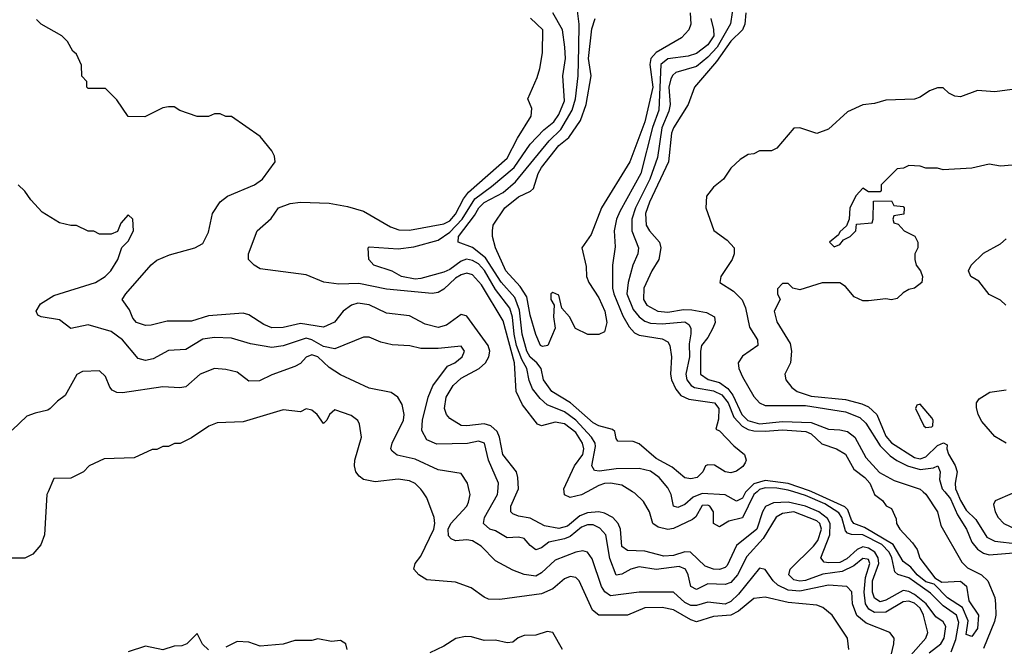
# Model space of a CAD drawing. Header units: inches. Extents: x 2348352 to 2479776, y 460422 to 613655.
# Tile 179 of 256: x 2374652 to 2378083, y 529461 to 531646. Entities that reach past the tile are written whole.
import ezdxf

# ---------------------------------------------------------------- set-up
doc = ezdxf.new("R2010")
doc.units = ezdxf.units.IN
doc.header["$MEASUREMENT"] = 0
doc.layers.add('C3572', color=7, linetype='Continuous')
doc.layers.add('C3573', color=7, linetype='Continuous')

msp = doc.modelspace()

# ---------------------------------------------------------------- linework, layer by layer
at = {"layer": 'C3572', "color": 4}
for points, elevation in [([(2374750.3, 530000), (2374746, 529990), (2374738, 529850), (2374725.4, 529814.6), (2374696.9, 529783.1), (2374670, 529768.7), (2374611.1, 529768.9)], 96), ([(2377541.2, 529450), (2377536, 529490), (2377482.7, 529570), (2377450, 529597), (2377430, 529604.5), (2377330, 529614.2), (2377250, 529633), (2377210, 529627.8), (2377156.2, 529583.8), (2377130, 529569.8), (2377070, 529565.6), (2377010, 529547.2), (2376990, 529553.5), (2376930, 529588.3), (2376890, 529597.2), (2376830, 529595.1), (2376770, 529569.7), (2376669.7, 529569.7), (2376647.2, 529587.2), (2376600.9, 529690), (2376590, 529700.9), (2376570, 529704.5), (2376550, 529697), (2376510, 529661.6), (2376470, 529644), (2376324.8, 529624.8), (2376285.8, 529625.8), (2376270, 529632.3), (2376225.4, 529665.4), (2376170, 529685.1), (2376070, 529693.2), (2376042, 529710), (2376025.2, 529730), (2376029.3, 529750), (2376050, 529776), (2376094.3, 529870), (2376098, 529890), (2376096.2, 529910), (2376070, 529979), (2376056, 530000)], 96), ([(2377673.6, 529366.4), (2377698, 529470), (2377699.3, 529490), (2377684, 529510), (2377602, 529542), (2377568.8, 529568.8), (2377553.7, 529610), (2377551.1, 529651.1), (2377534, 529670), (2377470, 529674.5), (2377370, 529653.3), (2377330, 529656.8), (2377294.1, 529674.1), (2377276.9, 529690), (2377250, 529729), (2377230, 529734), (2377157.1, 529642.9), (2377130, 529617.4), (2377110, 529608.5), (2377050, 529615.8), (2377010, 529603.1), (2376990, 529603.5), (2376970, 529614), (2376929.7, 529649.6), (2376810, 529649.7), (2376710, 529636.9), (2376690.9, 529650.9), (2376679.7, 529670), (2376646.3, 529766.3), (2376630, 529789.2), (2376614.5, 529794.5), (2376590, 529789.6), (2376518.2, 529761.8), (2376470, 529717), (2376450, 529705.6), (2376410, 529711.8), (2376370, 529727.3), (2376310, 529759.6), (2376259.5, 529810), (2376230, 529829.6), (2376210, 529832.6), (2376170, 529829.6), (2376155.6, 529835.6), (2376146, 529846), (2376145.1, 529870), (2376154.3, 529890), (2376209.3, 529950), (2376215.9, 529964.1), (2376222, 529990), (2376219.6, 530000)], 92), ([(2377756.9, 529430), (2377809.4, 529490), (2377816, 529510), (2377801.7, 529570), (2377790, 529594.5), (2377770, 529612.3), (2377750, 529619.2), (2377730, 529616.9), (2377670, 529580.9), (2377630, 529578.8), (2377610.6, 529590.6), (2377598.9, 529610), (2377594.9, 529650), (2377598.8, 529701.2), (2377614.8, 529750), (2377610, 529763.7), (2377605.1, 529765.1), (2377590, 529767.3), (2377558.2, 529741.8), (2377517.4, 529722.6), (2377450, 529712.7), (2377390, 529690.9), (2377370, 529688.9), (2377350, 529693.3), (2377331.6, 529710), (2377336.9, 529730), (2377418.5, 529810), (2377432.9, 529830), (2377446, 529870), (2377439.7, 529890), (2377430, 529899.1), (2377350, 529929.7), (2377310, 529924.7), (2377288.1, 529911.9), (2377242.3, 529837.7), (2377185.1, 529774.9), (2377152.7, 529710), (2377130, 529683.5), (2377110, 529676.9), (2377050, 529679.7), (2377010, 529659.6), (2376990, 529669.4), (2376981.1, 529710), (2376971.5, 529730), (2376950, 529739.7), (2376870, 529729.6), (2376810, 529738), (2376781, 529730), (2376750, 529712.7), (2376730, 529709.5), (2376707.7, 529767.7), (2376694.3, 529850), (2376673.8, 529873.8), (2376650, 529885.1), (2376630, 529884.4), (2376610, 529876.4), (2376570, 529844.4), (2376550, 529835.6), (2376495.3, 529824.7), (2376470, 529804.5), (2376450, 529798), (2376430, 529812.7), (2376410, 529837), (2376390, 529841.6), (2376350, 529839.5), (2376310, 529864.5), (2376290, 529869.6), (2376267.6, 529890), (2376271.5, 529910), (2376316.9, 529990), (2376317.6, 530000)], 88), ([(2377821.2, 529438.8), (2377861.8, 529470), (2377873.2, 529490), (2377878.7, 529530), (2377870, 529546.9), (2377844.2, 529564.2), (2377810.5, 529610), (2377770, 529641.7), (2377750, 529652.7), (2377730, 529655.9), (2377670, 529622.2), (2377650, 529616.4), (2377630, 529629.6), (2377623.9, 529650), (2377623.8, 529690), (2377645.5, 529750), (2377643.9, 529770), (2377631.2, 529790), (2377610, 529803.4), (2377590, 529807.6), (2377570, 529799), (2377533.7, 529766.3), (2377510, 529754), (2377471.8, 529751.8), (2377455.2, 529755.2), (2377443, 529770), (2377474.9, 529850), (2377475.5, 529890), (2377467.2, 529907.2), (2377436, 529930), (2377389.7, 529950), (2377330, 529964.1), (2377278.5, 529961.5), (2377251, 529949), (2377240.2, 529930), (2377220.7, 529870), (2377150, 529813), (2377116.7, 529743.3), (2377110, 529735.6), (2377090, 529729.7), (2377069.8, 529729.8), (2377040.6, 529740.6), (2376989.7, 529789.7), (2376970, 529790.9), (2376930, 529778.4), (2376896.1, 529776.1), (2376830, 529793.3), (2376770, 529795.1), (2376749.8, 529809.8), (2376745.4, 529870), (2376736.9, 529890), (2376718.4, 529910), (2376690, 529925.7), (2376669.8, 529929.8), (2376630, 529926.2), (2376604.2, 529915.8), (2376560.3, 529879.7), (2376530, 529872.2), (2376481, 529881), (2376430, 529907.6), (2376390, 529914.5), (2376370, 529922.7), (2376362.7, 529930), (2376362.9, 529950), (2376385.1, 530000)], 84), ([(2376628.8, 530000), (2376609.7, 529989.7), (2376570, 529980.5), (2376550, 529989.2), (2376548.6, 530000)], 76), ([(2377221.1, 530000), (2377209.6, 529990.4), (2377170, 529909.8), (2377122.6, 529897.4), (2377090, 529878), (2377069.2, 529890), (2377069.5, 529930), (2377056.2, 529950), (2377050, 529953.7), (2377030, 529952.6), (2377007.4, 529912.6), (2376996.7, 529903.3), (2376930, 529872.4), (2376910, 529868.7), (2376876.4, 529876.4), (2376857.6, 529890), (2376846, 529930), (2376825.7, 529965.7), (2376795.1, 529995.1), (2376787.1, 530000)], 76), ([(2377182.7, 530000), (2377181.4, 529998.6), (2377170, 529977.6), (2377150, 529967.6), (2377110, 529989.7), (2377030, 529994.2), (2376999, 529981), (2376970, 529955.6), (2376944.8, 529944.8), (2376929.6, 529949.6), (2376922.4, 529990), (2376917.2, 530000)], 72), ([(2377898.2, 529441.8), (2377914.5, 529485.5), (2377924.5, 529544.5), (2377915.8, 529570), (2377870, 529602), (2377826.1, 529646.1), (2377770, 529686.6), (2377750, 529700.2), (2377711.8, 529711.8), (2377700.9, 529720.9), (2377690.6, 529770), (2377681.8, 529790), (2377656, 529816), (2377590, 529850.5), (2377550, 529850.8), (2377536.3, 529856.3), (2377530, 529864.5), (2377517, 529910), (2377506.4, 529926.4), (2377457.7, 529957.7), (2377390, 529986.9), (2377349.1, 530000)], 76), ([(2377626.8, 530000), (2377631, 529990), (2377658, 529970), (2377671, 529951), (2377690, 529942), (2377706, 529906), (2377706.8, 529890), (2377718.8, 529870), (2377762.6, 529822.6), (2377778.7, 529798.7), (2377788.8, 529768.8), (2377840.6, 529700.6), (2377865.5, 529685.5), (2377930, 529688.2), (2377951.5, 529671.5), (2377959.5, 529619.5), (2377993.1, 529570), (2377990, 529524), (2377970, 529495.1), (2377950, 529502), (2377956.9, 529550), (2377937, 529597), (2377884.7, 529630), (2377838, 529678), (2377810, 529686.3), (2377779.8, 529710), (2377757.4, 529737.4), (2377730, 529757.4), (2377696, 529816), (2377595.8, 529875.8), (2377558.9, 529890), (2377550, 529901.6), (2377537.7, 529937.7), (2377527.6, 529947.6), (2377411.9, 530000)], 72), ([(2377800.3, 530000), (2377810, 529991.6), (2377850, 529930.4), (2377862.2, 529882.2), (2377934.4, 529754.4), (2377954.4, 529734.4), (2378003.8, 529710), (2378026, 529690), (2378050, 529632), (2378052.7, 529610), (2378053, 529570), (2378048.3, 529548.3), (2378010, 529453.6)], 76), ([(2377875.2, 530000), (2377896, 529976), (2377920, 529920), (2377951.5, 529870), (2377970, 529824.4), (2377990, 529800.3), (2378010, 529786), (2378030, 529780.8), (2378130, 529788.2)], 84), ([(2377917.6, 530000), (2377930.2, 529970), (2377950, 529936.5), (2377983.2, 529903.2), (2378022.4, 529842.4), (2378050, 529827.6), (2378130, 529818.2)], 88), ([(2378110, 529994), (2378051.3, 529968.7), (2378044.7, 529955.3), (2378051, 529930), (2378061, 529910), (2378081, 529890), (2378127.5, 529867.5)], 92), ([(2375310, 529448.7), (2375288.9, 529468.9), (2375270, 529506), (2375234, 529470), (2375216.9, 529463.1), (2375190, 529462), (2375150, 529448.7), (2375090, 529462), (2375030, 529442)], 104), ([(2376542.7, 529450), (2376510, 529509.2), (2376490, 529513.3), (2376450, 529499.7), (2376410, 529498.7), (2376389, 529491), (2376370, 529476.2), (2376350, 529473.6), (2376310, 529482.6), (2376270, 529481.7), (2376225.9, 529494.2), (2376204.9, 529495.1), (2376171.8, 529488.2), (2376130, 529461.6), (2376081.2, 529438.8)], 104), ([(2375792.3, 529450), (2375788.7, 529470), (2375770, 529481.2), (2375738, 529478), (2375690, 529488), (2375670, 529482), (2375610, 529482), (2375570, 529468.7), (2375490, 529462), (2375450, 529475.3), (2375410, 529478), (2375370, 529458)], 104)]:
    msp.add_lwpolyline(points, dxfattribs=dict(at, elevation=elevation))
at = {"layer": 'C3573', "color": 4}
for points, elevation in [([(2377140.8, 531710), (2377129.1, 531630.9), (2377082.2, 531550), (2377050, 531515.5), (2377010, 531482.8), (2376938.5, 531461.5), (2376927.5, 531452.5), (2376920.8, 531439.2), (2376913.4, 531410), (2376918.4, 531350), (2376913.4, 531326.6), (2376889.2, 531269.2), (2376874.1, 531165.9), (2376847.5, 531090), (2376797.6, 530990), (2376785.2, 530950), (2376784.6, 530910), (2376808.2, 530850), (2376805.5, 530830), (2376788.4, 530790), (2376772, 530730), (2376767.9, 530690), (2376790, 530635.8), (2376810, 530610.3), (2376830, 530594.6), (2376850, 530587.9), (2376890, 530585), (2376970, 530592.9), (2376983.4, 530583.4), (2376990.4, 530570), (2376990.4, 530550.4), (2376984.7, 530515.3), (2376985.5, 530470), (2376972.6, 530410), (2376976.9, 530390), (2376991.1, 530371.1), (2377003.8, 530363.8), (2377070, 530351.8), (2377098.3, 530338.3), (2377120.5, 530310), (2377140.6, 530260.6), (2377168.8, 530228.8), (2377190, 530216.6), (2377210, 530212.2), (2377250, 530210.8), (2377310, 530216.5), (2377391, 530210), (2377410, 530202.4), (2377446.8, 530166.8), (2377498, 530150), (2377530, 530130.6), (2377559.1, 530079.1), (2377597.3, 530050), (2377614, 530030), (2377626.8, 530000)], 72), ([(2376917.2, 530000), (2376910, 530014), (2376879.6, 530050), (2376850, 530072.4), (2376810, 530081.6), (2376730, 530079.7), (2376671.7, 530071.7), (2376654.8, 530074.8), (2376645.6, 530090), (2376658.4, 530158.4), (2376656.9, 530170), (2376644.4, 530190), (2376589.9, 530249.9), (2376550, 530279.3), (2376490, 530303.5), (2376465.3, 530325.3), (2376438.7, 530358.7), (2376427.5, 530387.5), (2376418.7, 530430), (2376401.5, 530461.5), (2376383.4, 530510), (2376374.5, 530550), (2376369.1, 530609.1), (2376359.9, 530639.9), (2376310, 530705.4), (2376271.5, 530771.5), (2376250, 530794.2), (2376230, 530806.2), (2376209.2, 530810.8), (2376190, 530804.4), (2376150, 530774.7), (2376130, 530765.7), (2376050, 530743), (2376030, 530741.3), (2375982, 530750), (2375950, 530769), (2375886, 530790), (2375868, 530810), (2375866, 530850), (2375870, 530854), (2375970, 530846.8), (2376025.6, 530854.4), (2376110, 530877.4), (2376150, 530905.2), (2376193, 530950), (2376238.2, 531021.8), (2376296.2, 531063.8), (2376374.8, 531130), (2376430, 531212.2), (2376478.2, 531261.8), (2376513.5, 531290), (2376530, 531314.9), (2376550, 531362.8), (2376544, 531450), (2376554.2, 531510), (2376550.9, 531550), (2376543, 531610), (2376509.7, 531670)], 72), ([(2377060.5, 531650), (2377070, 531612), (2377070.2, 531590), (2377050, 531558), (2377010, 531528.4), (2376981.2, 531518.8), (2376910.2, 531509.8), (2376885.8, 531490), (2376878.8, 531330), (2376857.4, 531270), (2376816.1, 531110), (2376742.6, 530977.4), (2376731.6, 530950), (2376723.7, 530910), (2376726.2, 530853.8), (2376717.6, 530790), (2376717.7, 530710), (2376722.4, 530690), (2376753.8, 530613.8), (2376775.2, 530575.2), (2376794.5, 530554.5), (2376810, 530545.7), (2376890, 530533.7), (2376910, 530522.8), (2376917.1, 530510), (2376923, 530470), (2376919.5, 530410), (2376923.1, 530390), (2376937.7, 530357.8), (2376955.8, 530335.8), (2376983.4, 530323.4), (2377072.7, 530310), (2377087.7, 530290), (2377086.8, 530253.2), (2377078, 530218), (2377090, 530212), (2377139.8, 530159.8), (2377177.3, 530130), (2377183, 530110), (2377179.5, 530100.5), (2377172.1, 530087.9), (2377150, 530072), (2377130, 530066.6), (2377110, 530069.4), (2377072.9, 530092.9), (2377050, 530094), (2377042, 530090), (2377032, 530070), (2377012, 530050), (2376990, 530045.2), (2376970, 530049), (2376925.4, 530085.4), (2376870, 530115.6), (2376810, 530167), (2376790, 530175.1), (2376736.4, 530176.4), (2376730, 530186), (2376725.2, 530210), (2376716.9, 530216.9), (2376670, 530229.7), (2376650, 530240.4), (2376570.6, 530310.6), (2376505.6, 530350), (2376476.9, 530390), (2376468.4, 530430), (2376453.3, 530450), (2376430, 530469.7), (2376418.5, 530490), (2376402.4, 530550), (2376393.5, 530633.5), (2376377.5, 530677.5), (2376330, 530731.1), (2376275.3, 530815.3), (2376230, 530851.1), (2376179.3, 530870), (2376181.1, 530890), (2376236.9, 530963.1), (2376251.1, 530990), (2376270, 531008.9), (2376336.2, 531043.8), (2376379.7, 531080.3), (2376496.8, 531223.3), (2376537.4, 531262.6), (2376576.5, 531330), (2376588.9, 531370), (2376597.3, 531450), (2376599.8, 531550), (2376601, 531630), (2376594.5, 531685.5)], 68), ([(2376987.9, 531670), (2376990.2, 531629.8), (2376983.2, 531610), (2376957.7, 531582.3), (2376870, 531530.8), (2376851.3, 531510), (2376847.7, 531490), (2376857.5, 531410), (2376830.7, 531289.3), (2376777.4, 531150), (2376679.5, 530990), (2376642.6, 530897.4), (2376611, 530850), (2376625.4, 530785.4), (2376626.8, 530750), (2376634.8, 530730), (2376670, 530676), (2376690.5, 530629.5), (2376698, 530590), (2376690, 530558), (2376670, 530548), (2376631.3, 530548.7), (2376589, 530569), (2376568, 530610), (2376540.4, 530640.4), (2376530, 530686), (2376510, 530695.3), (2376502, 530690), (2376502, 530670), (2376514, 530650), (2376512, 530610), (2376518, 530570), (2376492, 530510), (2376474, 530506), (2376466.6, 530510), (2376450, 530548.7), (2376430, 530615.3), (2376419.3, 530679.3), (2376395.9, 530715.9), (2376346, 530770), (2376309.6, 530850), (2376299.3, 530890), (2376299, 530910), (2376302, 530930), (2376342, 530990), (2376390, 531028.2), (2376432.1, 531047.9), (2376442.7, 531057.3), (2376458.9, 531110), (2376469.7, 531130), (2376530, 531207.2), (2376564.9, 531235.1), (2376605.5, 531294.5), (2376626.2, 531350), (2376642.7, 531450), (2376633.5, 531510), (2376646, 531614), (2376657.4, 531650)], 64), ([(2377182.4, 531670), (2377178.7, 531630), (2377170.4, 531610), (2377130, 531571.1), (2377080.4, 531499.6), (2377002.8, 531410), (2376980.7, 531350), (2376930, 531269.2), (2376923.6, 531250), (2376912.6, 531150), (2376846.4, 531010), (2376832.6, 530970), (2376835.3, 530930), (2376846.4, 530910), (2376881.6, 530870), (2376886.4, 530850), (2376878.4, 530810), (2376854, 530770), (2376827.2, 530710), (2376825.3, 530670), (2376837.1, 530650), (2376876, 530630), (2376910, 530626), (2376965, 530635), (2376994.3, 530634.3), (2377045.4, 530625.4), (2377072.7, 530610), (2377075.8, 530590), (2377067, 530570), (2377050, 530538), (2377027.9, 530510), (2377024.2, 530490), (2377024.6, 530410), (2377051.3, 530391.3), (2377090, 530380.7), (2377119.8, 530359.8), (2377136.3, 530336.3), (2377168.5, 530270), (2377188.7, 530248.7), (2377230, 530236.8), (2377310, 530245.3), (2377410, 530241.6), (2377470, 530217.8), (2377510, 530216.1), (2377536.3, 530210), (2377562.6, 530190), (2377599.8, 530119.8), (2377647.7, 530067.7), (2377699.6, 530039.6), (2377790, 530008.9), (2377800.3, 530000)], 76), ([(2376385.1, 530000), (2376389.6, 530010), (2376387.8, 530050), (2376382.9, 530070), (2376335.4, 530130), (2376324.2, 530190), (2376315.1, 530210), (2376294, 530230), (2376270, 530236.4), (2376210, 530229.7), (2376190, 530231.6), (2376150, 530255.1), (2376138.4, 530270), (2376131.5, 530290), (2376138.3, 530330), (2376162.4, 530370), (2376190, 530396), (2376253.3, 530430), (2376274.7, 530450), (2376286.3, 530470), (2376289.7, 530490), (2376284.7, 530510), (2376210, 530612), (2376207.1, 530612.9), (2376190, 530618), (2376139, 530581), (2376110, 530573), (2376064.9, 530584.9), (2376010, 530613), (2375930, 530623), (2375870, 530651.8), (2375830, 530657.6), (2375808, 530650), (2375779.3, 530630), (2375748.8, 530591.2), (2375710, 530573.6), (2375630, 530586.6), (2375570, 530573.3), (2375530, 530571.5), (2375502.7, 530582.7), (2375450, 530617.2), (2375430, 530622.7), (2375310, 530613), (2375250, 530595.1), (2375165.2, 530594.8), (2375110, 530580.9), (2375090, 530579.5), (2375059, 530590), (2375045.4, 530605.4), (2375034.5, 530634.5), (2375008.7, 530670), (2375021.2, 530690), (2375110, 530790.8), (2375130, 530807.3), (2375173.8, 530826.2), (2375262, 530850), (2375290, 530865.5), (2375310, 530904.7), (2375323.7, 530970), (2375349.6, 531010.4), (2375375.3, 531030), (2375469.4, 531070.6), (2375498, 531090), (2375542, 531150), (2375539, 531170), (2375530, 531188), (2375490, 531238), (2375390, 531308), (2375370, 531308), (2375350, 531318), (2375330, 531318), (2375310, 531308.7), (2375270, 531308.7), (2375210, 531328.7), (2375190, 531342), (2375170, 531342), (2375150, 531338), (2375087.3, 531307.3), (2375030, 531308), (2374990, 531366), (2374950, 531406), (2374890, 531406), (2374886, 531410), (2374886, 531430), (2374868.4, 531448.4), (2374867.3, 531487.3), (2374850, 531526), (2374836.4, 531536.4), (2374818, 531570), (2374798, 531590), (2374726, 531630), (2374710, 531646)], 84), ([(2376548.6, 530000), (2376547.3, 530010), (2376584.8, 530090), (2376614, 530130), (2376617.4, 530150), (2376613.5, 530170), (2376590, 530206.2), (2376550, 530237.2), (2376517.5, 530242.5), (2376470, 530229.7), (2376456.2, 530236.2), (2376403.7, 530303.7), (2376381.2, 530350), (2376375.4, 530450), (2376336.2, 530596.2), (2376261.3, 530721.3), (2376230, 530756.4), (2376210, 530762.2), (2376190, 530756.4), (2376170, 530745.1), (2376130, 530706.9), (2376110, 530694.3), (2376088.8, 530691.2), (2375930, 530706.2), (2375833.9, 530726.1), (2375764.2, 530724.2), (2375711.2, 530731.2), (2375650, 530756.2), (2375490, 530777.2), (2375469, 530790), (2375449.3, 530810), (2375449.3, 530830), (2375479, 530910), (2375527.7, 530952.3), (2375554, 530990), (2375594.5, 531005.5), (2375630, 531010.2), (2375730, 531006.5), (2375794.5, 530994.5), (2375850, 530978), (2375943.6, 530923.6), (2375973.1, 530913.1), (2376010, 530912.3), (2376130, 530934), (2376150, 530944.7), (2376170, 530967.4), (2376198.3, 531021.7), (2376215.7, 531044.3), (2376350, 531163.1), (2376386.7, 531233.3), (2376434.5, 531310), (2376436, 531336), (2376422, 531370), (2376455.5, 531444.5), (2376464.1, 531475.9), (2376474, 531530), (2376474.5, 531610), (2376431.4, 531651.4)], 76), ([(2378110, 531402), (2378050, 531394), (2377990, 531399), (2377930, 531377.2), (2377910, 531379), (2377889.3, 531389.3), (2377870, 531408), (2377850, 531408.7), (2377822, 531398), (2377790, 531375.3), (2377770, 531369), (2377670, 531365.2), (2377630, 531354), (2377590, 531349.2), (2377535.9, 531324.1), (2377470, 531264), (2377430, 531248.7), (2377370, 531268.7), (2377350, 531268), (2377290, 531198), (2377271.1, 531188.9), (2377230, 531188), (2377210, 531178), (2377190, 531175.3), (2377162, 531158), (2377130, 531128), (2377104.7, 531090), (2377070, 531062), (2377044.7, 531030), (2377042.8, 530990), (2377070.5, 530910.5), (2377117.5, 530877.5), (2377141, 530850), (2377141, 530830), (2377134.8, 530810), (2377094.8, 530750), (2377091, 530730), (2377139.2, 530699.2), (2377169.3, 530669.3), (2377181.4, 530641.4), (2377194.4, 530574.4), (2377223, 530530), (2377224, 530510), (2377170, 530473), (2377155.3, 530450), (2377157.4, 530430), (2377170, 530400.5), (2377210, 530332.2), (2377230, 530310.3), (2377250, 530300.3), (2377390, 530301.4), (2377530, 530278.2), (2377578.9, 530258.9), (2377599.8, 530239.8), (2377650, 530160.3), (2377685, 530125), (2377708.7, 530108.7), (2377746, 530090), (2377790, 530078.2), (2377836.6, 530083.4), (2377851, 530090), (2377859.1, 530070), (2377857, 530043), (2377866.5, 530010), (2377875.2, 530000)], 84), ([(2378110, 531139), (2378070, 531135.3), (2378030, 531142), (2377970, 531128.7), (2377870, 531122), (2377850, 531128), (2377810, 531128), (2377790, 531135.3), (2377750, 531138), (2377731.6, 531128.4), (2377710, 531126), (2377654, 531070), (2377654, 531050), (2377650, 531046), (2377610, 531046), (2377590, 531058), (2377566.8, 531033.2), (2377544.7, 530990), (2377542, 530950), (2377532.7, 530927.3), (2377510, 530906), (2377504.7, 530895.3), (2377474, 530870), (2377490, 530854), (2377510, 530862), (2377522, 530878), (2377546, 530890), (2377566, 530910), (2377567.3, 530932.7), (2377622, 530938), (2377626, 530950), (2377627.3, 531012.7), (2377690, 531014), (2377698, 530998), (2377730, 530994), (2377734, 530990), (2377732.7, 530967.3), (2377698, 530962), (2377694, 530950), (2377698, 530938), (2377712.7, 530932.7), (2377734, 530910), (2377771.1, 530891.1), (2377782, 530870), (2377782, 530850), (2377771.3, 530830), (2377771, 530810), (2377776, 530790), (2377791.3, 530770), (2377798, 530750), (2377796, 530730), (2377770.5, 530709.5), (2377750, 530705.2), (2377730, 530693.2), (2377710, 530674), (2377690, 530669), (2377670, 530673.2), (2377610, 530665.2), (2377590, 530665.2), (2377559.3, 530679.3), (2377530, 530715.3), (2377510, 530728.7), (2377448.4, 530728.4), (2377370, 530704), (2377346, 530710), (2377330, 530726), (2377310, 530726), (2377292.7, 530707.3), (2377292, 530690), (2377302, 530670), (2377281, 530630), (2377290, 530592), (2377336.7, 530516.7), (2377341.6, 530490), (2377337.3, 530450), (2377318, 530410), (2377322, 530390), (2377343, 530363), (2377361, 530350), (2377410, 530333.7), (2377530, 530322), (2377586.8, 530306.8), (2377610, 530295.8), (2377638.4, 530270), (2377670, 530194), (2377690, 530170.4), (2377770, 530119.6), (2377790, 530115.3), (2377810, 530122.3), (2377850, 530161.1), (2377870.9, 530170.9), (2377883.6, 530163.6), (2377882.4, 530150), (2377888.5, 530131.5), (2377911.5, 530091.5), (2377918.2, 530070), (2377911.8, 530030), (2377913.4, 530010), (2377917.6, 530000)], 88), ([(2376317.6, 530000), (2376319.6, 530030), (2376285.6, 530110), (2376271.8, 530170), (2376250, 530176.2), (2376211.9, 530168.1), (2376105.8, 530165.8), (2376070, 530180.9), (2376053.4, 530213.4), (2376055.1, 530250), (2376075.6, 530330), (2376091.1, 530368.9), (2376142.4, 530437.6), (2376168, 530450), (2376194, 530470), (2376202, 530490), (2376190, 530508), (2376110, 530499.3), (2376050, 530499.3), (2376011.1, 530508.9), (2375950, 530512.7), (2375910, 530521.2), (2375870, 530539), (2375850, 530539), (2375750, 530498.4), (2375710, 530506), (2375670, 530529.7), (2375650, 530535.1), (2375569.4, 530509.4), (2375530, 530502.9), (2375456.2, 530516.2), (2375390, 530535.1), (2375330, 530538.4), (2375290, 530531.8), (2375230, 530496), (2375170, 530492.3), (2375116.7, 530463.3), (2375090, 530458), (2375064.8, 530464.8), (2375009.5, 530530), (2374970, 530558.9), (2374890, 530581.6), (2374829.5, 530569.5), (2374790, 530599), (2374726, 530610), (2374715.3, 530615.3), (2374708.7, 530630), (2374724.5, 530655.5), (2374770, 530684), (2374915.3, 530730), (2374949, 530750), (2374969, 530770), (2374994, 530810), (2375008, 530852), (2375030, 530874), (2375048, 530910), (2375046, 530950), (2375030, 530966), (2375003.6, 530936.4), (2374992.7, 530907.3), (2374970, 530898), (2374930, 530898), (2374910, 530908), (2374890, 530908.7), (2374850, 530928.7), (2374830, 530928.7), (2374790, 530938), (2374730, 530975.3), (2374690, 531018), (2374670, 531048), (2374646, 531070)], 88), ([(2378088, 530650), (2378070, 530668), (2378030, 530688), (2377994.6, 530734.6), (2377966, 530750), (2377958, 530770), (2377968, 530790), (2378010, 530831.3), (2378070, 530864.7), (2378090, 530882)], 88), ([(2376219.6, 530000), (2376212.3, 530030), (2376190, 530064), (2376110, 530077), (2376030, 530113.3), (2375967.6, 530127.6), (2375950, 530142), (2375945.2, 530150), (2375949.2, 530170), (2375989.3, 530250), (2375991.8, 530270), (2375984.8, 530304.8), (2375969.5, 530329.5), (2375946.6, 530346.6), (2375870, 530361.2), (2375770, 530407.3), (2375730, 530433.3), (2375690.6, 530470.6), (2375670, 530476.9), (2375650.3, 530469.7), (2375630, 530447), (2375610, 530436.2), (2375530, 530407.6), (2375486.8, 530386.8), (2375450, 530385.2), (2375410, 530417.2), (2375370, 530426.6), (2375330, 530429.4), (2375281, 530410), (2375230, 530366), (2375210, 530362.7), (2375150, 530366), (2375010, 530344.5), (2374990, 530346.6), (2374974.2, 530354.2), (2374965.1, 530365.1), (2374950, 530402), (2374930, 530421.2), (2374870, 530419), (2374850.8, 530409.2), (2374810, 530335.3), (2374783.5, 530316.5), (2374758, 530290), (2374750, 530284), (2374705.4, 530274.6), (2374676.9, 530263.1), (2374625.4, 530214.6)], 92), ([(2378090, 530169.2), (2378050, 530193.2), (2378004.6, 530244.6), (2377991.8, 530270), (2377986.6, 530293.4), (2377986, 530310), (2377995.5, 530324.5), (2378032.9, 530347.1), (2378090, 530356)], 88), ([(2376056, 530000), (2376050, 530009), (2376030, 530029.2), (2376010, 530038), (2375970, 530043.7), (2375890, 530034.5), (2375850, 530042.7), (2375834.2, 530054.2), (2375822.7, 530070), (2375818, 530090), (2375819.5, 530110), (2375842.9, 530190), (2375835.9, 530235.9), (2375830, 530248.7), (2375806.3, 530266.3), (2375750, 530285.2), (2375731, 530270), (2375722, 530250), (2375710, 530238), (2375688.7, 530270), (2375670, 530284), (2375650, 530288.7), (2375630, 530279), (2375570, 530286), (2375430, 530244), (2375339.6, 530240.4), (2375311.1, 530228.9), (2375250, 530188), (2375211.1, 530168.9), (2375191.6, 530168.4), (2375170, 530158), (2375150, 530158), (2375130, 530148), (2375112.7, 530147.3), (2375050, 530118), (2374945.4, 530114.6), (2374894, 530090), (2374874, 530070), (2374830, 530048), (2374770, 530046), (2374750.3, 530000)], 96), ([(2376787.1, 530000), (2376750, 530023), (2376710, 530029.7), (2376690, 530028.4), (2376670, 530022.2), (2376628.8, 530000)], 76), ([(2377411.9, 530000), (2377403.7, 530003.7), (2377330, 530029.3), (2377250, 530039.5), (2377210, 530028), (2377182.7, 530000)], 72), ([(2377349.1, 530000), (2377330, 530006.1), (2377290, 530013.1), (2377250, 530014.1), (2377230, 530007.5), (2377221.1, 530000)], 76)]:
    msp.add_lwpolyline(points, dxfattribs=dict(at, elevation=elevation))
at = {"layer": 'C3573', "color": 4, "elevation": 92}
msp.add_lwpolyline([(2377790, 530306), (2377778, 530302), (2377774, 530290), (2377802, 530230), (2377810, 530224.7), (2377830, 530226), (2377834, 530230), (2377835.3, 530250), (2377830, 530258)], close=True, dxfattribs=at)

doc.saveas('drawing.dxf')
